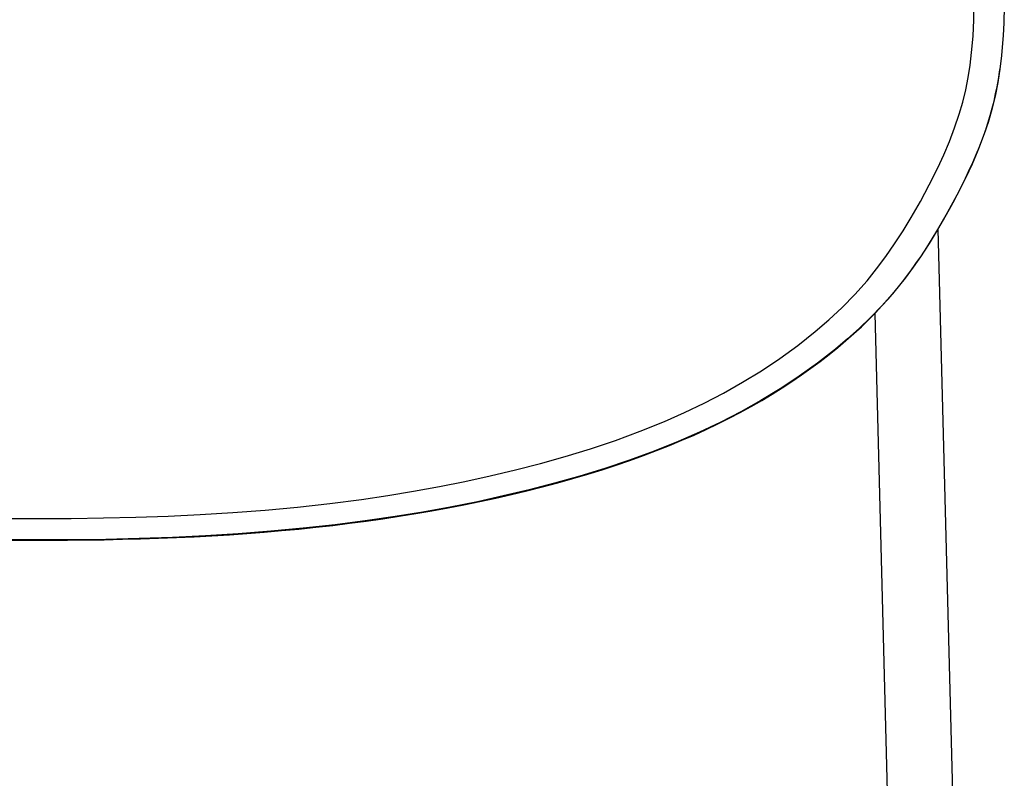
# Model space of a CAD drawing. Extents: x -3650 to 6311, y -645 to 2775.
# Tile 244 of 256: x 3326 to 4092, y 1565 to 2155. Entities that reach past the tile are written whole.
import ezdxf

# ---------------------------------------------------------------- set-up
doc = ezdxf.new("R2010")
doc.units = 0
doc.header["$MEASUREMENT"] = 0
doc.layers.add('Layer 1', color=7, linetype='Continuous', lineweight=0)

msp = doc.modelspace()

# ---------------------------------------------------------------- linework, layer by layer
at = {"layer": 'Layer 1', "color": 18, "lineweight": 25, "true_color": 0x000000}
for points, knots in [([(2612.91, 2180.41), (2612.91, 2180.41), (2613.02, 2166.37), (2613.02, 2166.37), (2613.02, 2166.37), (2613.44, 2152.29), (2613.44, 2152.29), (2613.44, 2152.29), (2614.3, 2138.18), (2614.3, 2138.18), (2614.3, 2138.18), (2615.34, 2127.36), (2615.34, 2127.36), (2615.34, 2127.36), (2616.77, 2116.54), (2616.77, 2116.54), (2616.77, 2116.54), (2618.64, 2105.76), (2618.64, 2105.76), (2618.64, 2105.76), (2621, 2095.09), (2621, 2095.09), (2621, 2095.09), (2623.85, 2084.73), (2623.85, 2084.73), (2623.85, 2084.73), (2627.15, 2074.5), (2627.15, 2074.5), (2627.15, 2074.5), (2630.86, 2064.44), (2630.86, 2064.44), (2630.86, 2064.44), (2634.91, 2054.56), (2634.91, 2054.56), (2634.91, 2054.56), (2640.93, 2041.25), (2640.93, 2041.25), (2640.93, 2041.25), (2647.4, 2028.21), (2647.4, 2028.21), (2647.4, 2028.21), (2654.24, 2015.41), (2654.24, 2015.41), (2654.24, 2015.41), (2661.18, 2003.13), (2661.18, 2003.13), (2661.18, 2003.13), (2668.44, 1991.08), (2668.44, 1991.08), (2668.44, 1991.08), (2676.06, 1979.32), (2676.06, 1979.32), (2676.06, 1979.32), (2684.08, 1967.92), (2684.08, 1967.92), (2684.08, 1967.92), (2691.05, 1958.88), (2691.05, 1958.88), (2691.05, 1958.88), (2698.33, 1950.16), (2698.33, 1950.16), (2698.33, 1950.16), (2705.92, 1941.76), (2705.92, 1941.76), (2705.92, 1941.76), (2713.77, 1933.68), (2713.77, 1933.68), (2713.77, 1933.68), (2721.86, 1925.93), (2721.86, 1925.93), (2721.86, 1925.93), (2733.12, 1915.92), (2733.12, 1915.92), (2733.12, 1915.92), (2744.76, 1906.39), (2744.76, 1906.39), (2744.76, 1906.39), (2756.72, 1897.34), (2756.72, 1897.34), (2756.72, 1897.34), (2768.99, 1888.73), (2768.99, 1888.73), (2768.99, 1888.73), (2781.51, 1880.56), (2781.51, 1880.56), (2781.51, 1880.56), (2794.64, 1872.6), (2794.64, 1872.6), (2794.64, 1872.6), (2808.03, 1865.06), (2808.03, 1865.06), (2808.03, 1865.06), (2821.66, 1857.94), (2821.66, 1857.94), (2821.66, 1857.94), (2835.51, 1851.21), (2835.51, 1851.21), (2835.51, 1851.21), (2849.55, 1844.87), (2849.55, 1844.87), (2849.55, 1844.87), (2868.95, 1836.83), (2868.95, 1836.83), (2868.95, 1836.83), (2888.68, 1829.42), (2888.68, 1829.42), (2888.68, 1829.42), (2908.69, 1822.59), (2908.69, 1822.59), (2908.69, 1822.59), (2928.96, 1816.3), (2928.96, 1816.3), (2928.96, 1816.3), (2949.45, 1810.49), (2949.45, 1810.49), (2949.45, 1810.49), (2970.15, 1805.11), (2970.15, 1805.11), (2970.15, 1805.11), (2991.05, 1800.15), (2991.05, 1800.15), (2991.05, 1800.15), (3012.13, 1795.59), (3012.13, 1795.59), (3012.13, 1795.59), (3034.44, 1791.22), (3034.44, 1791.22), (3034.44, 1791.22), (3056.93, 1787.27), (3056.93, 1787.27), (3056.93, 1787.27), (3079.58, 1783.73), (3079.58, 1783.73), (3079.58, 1783.73), (3102.36, 1780.6), (3102.36, 1780.6), (3102.36, 1780.6), (3125.68, 1777.8), (3125.68, 1777.8), (3125.68, 1777.8), (3149.13, 1775.39), (3149.13, 1775.39), (3149.13, 1775.39), (3172.68, 1773.34), (3172.68, 1773.34), (3172.68, 1773.34), (3196.32, 1771.63), (3196.32, 1771.63), (3196.32, 1771.63), (3220.02, 1770.25), (3220.02, 1770.25), (3220.02, 1770.25), (3244.1, 1769.15), (3244.1, 1769.15), (3244.1, 1769.15), (3268.24, 1768.35), (3268.24, 1768.35), (3268.24, 1768.35), (3292.42, 1767.8), (3292.42, 1767.8), (3292.42, 1767.8), (3316.62, 1767.49), (3316.62, 1767.49), (3316.62, 1767.49), (3340.82, 1767.39), (3340.82, 1767.39)], [0, 0, 0, 0, 1, 1, 1, 2, 2, 2, 3, 3, 3, 4, 4, 4, 5, 5, 5, 6, 6, 6, 7, 7, 7, 8, 8, 8, 9, 9, 9, 10, 10, 10, 11, 11, 11, 12, 12, 12, 13, 13, 13, 14, 14, 14, 15, 15, 15, 16, 16, 16, 17, 17, 17, 18, 18, 18, 19, 19, 19, 20, 20, 20, 21, 21, 21, 22, 22, 22, 23, 23, 23, 24, 24, 24, 25, 25, 25, 26, 26, 26, 27, 27, 27, 28, 28, 28, 29, 29, 29, 30, 30, 30, 31, 31, 31, 32, 32, 32, 33, 33, 33, 34, 34, 34, 35, 35, 35, 36, 36, 36, 37, 37, 37, 38, 38, 38, 39, 39, 39, 40, 40, 40, 41, 41, 41, 42, 42, 42, 43, 43, 43, 44, 44, 44, 45, 45, 45, 46, 46, 46, 47, 47, 47, 48, 48, 48, 49, 49, 49, 50, 50, 50, 51, 51, 51, 52, 52, 52, 53, 53, 53, 54, 54, 54, 55, 55, 55, 55]), ([(3340.82, 1767.39), (3340.82, 1767.39), (3365.97, 1767.5), (3365.97, 1767.5), (3365.97, 1767.5), (3391.12, 1767.83), (3391.12, 1767.83), (3391.12, 1767.83), (3416.24, 1768.43), (3416.24, 1768.43), (3416.24, 1768.43), (3441.33, 1769.31), (3441.33, 1769.31), (3441.33, 1769.31), (3466.34, 1770.5), (3466.34, 1770.5), (3466.34, 1770.5), (3491.65, 1772.05), (3491.65, 1772.05), (3491.65, 1772.05), (3516.88, 1773.99), (3516.88, 1773.99), (3516.88, 1773.99), (3542.02, 1776.32), (3542.02, 1776.32), (3542.02, 1776.32), (3567.02, 1779.08), (3567.02, 1779.08), (3567.02, 1779.08), (3591.87, 1782.28), (3591.87, 1782.28), (3591.87, 1782.28), (3612.16, 1785.26), (3612.16, 1785.26), (3612.16, 1785.26), (3632.33, 1788.56), (3632.33, 1788.56), (3632.33, 1788.56), (3652.38, 1792.19), (3652.38, 1792.19), (3652.38, 1792.19), (3672.28, 1796.17), (3672.28, 1796.17), (3672.28, 1796.17), (3692.03, 1800.48), (3692.03, 1800.48), (3692.03, 1800.48), (3711.63, 1805.15), (3711.63, 1805.15), (3711.63, 1805.15), (3731.06, 1810.18), (3731.06, 1810.18), (3731.06, 1810.18), (3750.29, 1815.6), (3750.29, 1815.6), (3750.29, 1815.6), (3770, 1821.64), (3770, 1821.64), (3770, 1821.64), (3789.48, 1828.19), (3789.48, 1828.19), (3789.48, 1828.19), (3808.69, 1835.28), (3808.69, 1835.28), (3808.69, 1835.28), (3827.6, 1842.94), (3827.6, 1842.94), (3827.6, 1842.94), (3843.15, 1849.83), (3843.15, 1849.83), (3843.15, 1849.83), (3858.45, 1857.17), (3858.45, 1857.17), (3858.45, 1857.17), (3873.5, 1865), (3873.5, 1865), (3873.5, 1865), (3888.25, 1873.33), (3888.25, 1873.33), (3888.25, 1873.33), (3902.94, 1882.34), (3902.94, 1882.34), (3902.94, 1882.34), (3917.29, 1891.92), (3917.29, 1891.92), (3917.29, 1891.92), (3931.26, 1902.08), (3931.26, 1902.08), (3931.26, 1902.08), (3944.82, 1912.83), (3944.82, 1912.83), (3944.82, 1912.83), (3955.45, 1921.99), (3955.45, 1921.99), (3955.45, 1921.99), (3965.76, 1931.61), (3965.76, 1931.61), (3965.76, 1931.61), (3975.69, 1941.7), (3975.69, 1941.7), (3975.69, 1941.7), (3985.18, 1952.3), (3985.18, 1952.3), (3985.18, 1952.3), (3992.67, 1961.5), (3992.67, 1961.5), (3992.67, 1961.5), (3999.82, 1971.07), (3999.82, 1971.07), (3999.82, 1971.07), (4006.65, 1980.94), (4006.65, 1980.94), (4006.65, 1980.94), (4013.18, 1991.07), (4013.18, 1991.07), (4013.18, 1991.07), (4019.44, 2001.41), (4019.44, 2001.41), (4019.44, 2001.41), (4026.68, 2014.08), (4026.68, 2014.08), (4026.68, 2014.08), (4033.6, 2026.98), (4033.6, 2026.98), (4033.6, 2026.98), (4040.16, 2040.11), (4040.16, 2040.11), (4040.16, 2040.11), (4044.86, 2050.29), (4044.86, 2050.29), (4044.86, 2050.29), (4049.27, 2060.66), (4049.27, 2060.66), (4049.27, 2060.66), (4053.31, 2071.2), (4053.31, 2071.2), (4053.31, 2071.2), (4056.93, 2081.92), (4056.93, 2081.92), (4056.93, 2081.92), (4059.63, 2091.31), (4059.63, 2091.31), (4059.63, 2091.31), (4061.93, 2100.83), (4061.93, 2100.83), (4061.93, 2100.83), (4063.84, 2110.45), (4063.84, 2110.45), (4063.84, 2110.45), (4065.38, 2120.11), (4065.38, 2120.11), (4065.38, 2120.11), (4066.56, 2129.79), (4066.56, 2129.79), (4066.56, 2129.79), (4067.65, 2142.47), (4067.65, 2142.47), (4067.65, 2142.47), (4068.31, 2155.15), (4068.31, 2155.15), (4068.31, 2155.15), (4068.64, 2167.8), (4068.64, 2167.8), (4068.64, 2167.8), (4068.73, 2180.41), (4068.73, 2180.41)], [0, 0, 0, 0, 1, 1, 1, 2, 2, 2, 3, 3, 3, 4, 4, 4, 5, 5, 5, 6, 6, 6, 7, 7, 7, 8, 8, 8, 9, 9, 9, 10, 10, 10, 11, 11, 11, 12, 12, 12, 13, 13, 13, 14, 14, 14, 15, 15, 15, 16, 16, 16, 17, 17, 17, 18, 18, 18, 19, 19, 19, 20, 20, 20, 21, 21, 21, 22, 22, 22, 23, 23, 23, 24, 24, 24, 25, 25, 25, 26, 26, 26, 27, 27, 27, 28, 28, 28, 29, 29, 29, 30, 30, 30, 31, 31, 31, 32, 32, 32, 33, 33, 33, 34, 34, 34, 35, 35, 35, 36, 36, 36, 37, 37, 37, 38, 38, 38, 39, 39, 39, 40, 40, 40, 41, 41, 41, 42, 42, 42, 43, 43, 43, 44, 44, 44, 45, 45, 45, 46, 46, 46, 47, 47, 47, 48, 48, 48, 49, 49, 49, 50, 50, 50, 51, 51, 51, 52, 52, 52, 53, 53, 53, 54, 54, 54, 55, 55, 55, 55]), ([(4092, 2178.29), (4092, 2178.29), (4091.91, 2165.63), (4091.91, 2165.63), (4091.91, 2165.63), (4091.58, 2152.94), (4091.58, 2152.94), (4091.58, 2152.94), (4091.07, 2143.03), (4091.07, 2143.03)], [0, 0, 0, 0, 1, 1, 1, 2, 2, 2, 3, 3, 3, 3]), ([(3340.82, 1750.73), (3340.82, 1750.73), (3316.51, 1750.82), (3316.51, 1750.82), (3316.51, 1750.82), (3292.2, 1751.13), (3292.2, 1751.13), (3292.2, 1751.13), (3267.92, 1751.66), (3267.92, 1751.66), (3267.92, 1751.66), (3243.67, 1752.46), (3243.67, 1752.46), (3243.67, 1752.46), (3219.48, 1753.53), (3219.48, 1753.53), (3219.48, 1753.53), (3195.04, 1754.93), (3195.04, 1754.93), (3195.04, 1754.93), (3170.67, 1756.66), (3170.67, 1756.66), (3170.67, 1756.66), (3146.38, 1758.74), (3146.38, 1758.74), (3146.38, 1758.74), (3122.2, 1761.2), (3122.2, 1761.2), (3122.2, 1761.2), (3098.14, 1764.04), (3098.14, 1764.04), (3098.14, 1764.04), (3075.84, 1767.07), (3075.84, 1767.07), (3075.84, 1767.07), (3053.65, 1770.47), (3053.65, 1770.47), (3053.65, 1770.47), (3031.61, 1774.26), (3031.61, 1774.26), (3031.61, 1774.26), (3009.72, 1778.43), (3009.72, 1778.43), (3009.72, 1778.43), (2988.01, 1783), (2988.01, 1783), (2988.01, 1783), (2966.47, 1787.97), (2966.47, 1787.97), (2966.47, 1787.97), (2945.12, 1793.37), (2945.12, 1793.37), (2945.12, 1793.37), (2923.99, 1799.21), (2923.99, 1799.21), (2923.99, 1799.21), (2906.58, 1804.43), (2906.58, 1804.43), (2906.58, 1804.43), (2889.34, 1810.01), (2889.34, 1810.01), (2889.34, 1810.01), (2872.28, 1815.99), (2872.28, 1815.99), (2872.28, 1815.99), (2855.43, 1822.39), (2855.43, 1822.39), (2855.43, 1822.39), (2838.81, 1829.23), (2838.81, 1829.23), (2838.81, 1829.23), (2824.51, 1835.58), (2824.51, 1835.58), (2824.51, 1835.58), (2810.41, 1842.32), (2810.41, 1842.32), (2810.41, 1842.32), (2796.51, 1849.44), (2796.51, 1849.44), (2796.51, 1849.44), (2782.84, 1856.98), (2782.84, 1856.98), (2782.84, 1856.98), (2769.42, 1864.93), (2769.42, 1864.93), (2769.42, 1864.93), (2755.96, 1873.51), (2755.96, 1873.51), (2755.96, 1873.51), (2742.77, 1882.57), (2742.77, 1882.57), (2742.77, 1882.57), (2729.89, 1892.13), (2729.89, 1892.13), (2729.89, 1892.13), (2717.37, 1902.19), (2717.37, 1902.19), (2717.37, 1902.19), (2705.23, 1912.78), (2705.23, 1912.78), (2705.23, 1912.78), (2696.92, 1920.61), (2696.92, 1920.61), (2696.92, 1920.61), (2688.83, 1928.75), (2688.83, 1928.75), (2688.83, 1928.75), (2681, 1937.21), (2681, 1937.21), (2681, 1937.21), (2673.46, 1945.99), (2673.46, 1945.99), (2673.46, 1945.99), (2666.25, 1955.09), (2666.25, 1955.09), (2666.25, 1955.09), (2659.13, 1964.82), (2659.13, 1964.82), (2659.13, 1964.82), (2652.32, 1974.83), (2652.32, 1974.83), (2652.32, 1974.83), (2645.79, 1985.08), (2645.79, 1985.08), (2645.79, 1985.08), (2639.52, 1995.51), (2639.52, 1995.51), (2639.52, 1995.51), (2633.48, 2006.1), (2633.48, 2006.1), (2633.48, 2006.1), (2626.42, 2019.14), (2626.42, 2019.14), (2626.42, 2019.14), (2619.72, 2032.43), (2619.72, 2032.43), (2619.72, 2032.43), (2613.47, 2045.99), (2613.47, 2045.99), (2613.47, 2045.99), (2609.04, 2056.59), (2609.04, 2056.59), (2609.04, 2056.59), (2604.99, 2067.39), (2604.99, 2067.39), (2604.99, 2067.39), (2601.38, 2078.37), (2601.38, 2078.37), (2601.38, 2078.37), (2598.28, 2089.5), (2598.28, 2089.5), (2598.28, 2089.5), (2595.83, 2100.33), (2595.83, 2100.33), (2595.83, 2100.33), (2593.87, 2111.26), (2593.87, 2111.26), (2593.87, 2111.26), (2592.35, 2122.24), (2592.35, 2122.24), (2592.35, 2122.24), (2591.24, 2133.22), (2591.24, 2133.22), (2591.24, 2133.22), (2590.44, 2144.51), (2590.44, 2144.51), (2590.44, 2144.51), (2590.38, 2146.02), (2590.38, 2146.02)], [0, 0, 0, 0, 1, 1, 1, 2, 2, 2, 3, 3, 3, 4, 4, 4, 5, 5, 5, 6, 6, 6, 7, 7, 7, 8, 8, 8, 9, 9, 9, 10, 10, 10, 11, 11, 11, 12, 12, 12, 13, 13, 13, 14, 14, 14, 15, 15, 15, 16, 16, 16, 17, 17, 17, 18, 18, 18, 19, 19, 19, 20, 20, 20, 21, 21, 21, 22, 22, 22, 23, 23, 23, 24, 24, 24, 25, 25, 25, 26, 26, 26, 27, 27, 27, 28, 28, 28, 29, 29, 29, 30, 30, 30, 31, 31, 31, 32, 32, 32, 33, 33, 33, 34, 34, 34, 35, 35, 35, 36, 36, 36, 37, 37, 37, 38, 38, 38, 39, 39, 39, 40, 40, 40, 41, 41, 41, 42, 42, 42, 43, 43, 43, 44, 44, 44, 45, 45, 45, 46, 46, 46, 47, 47, 47, 48, 48, 48, 49, 49, 49, 50, 50, 50, 51, 51, 51, 52, 52, 52, 53, 53, 53, 54, 54, 54, 55, 55, 55, 56, 56, 56, 56]), ([(4091.07, 2143.03), (4091.07, 2143.03), (4090.93, 2140.22), (4090.93, 2140.22), (4090.93, 2140.22), (4089.86, 2127.5), (4089.86, 2127.5), (4089.86, 2127.5), (4088.6, 2116.98), (4088.6, 2116.98), (4088.6, 2116.98), (4086.93, 2106.47), (4086.93, 2106.47), (4086.93, 2106.47), (4084.85, 2096.02), (4084.85, 2096.02), (4084.85, 2096.02), (4082.33, 2085.66), (4082.33, 2085.66), (4082.33, 2085.66), (4079.35, 2075.45), (4079.35, 2075.45), (4079.35, 2075.45), (4075.61, 2064.5), (4075.61, 2064.5), (4075.61, 2064.5), (4071.44, 2053.72), (4071.44, 2053.72), (4071.44, 2053.72), (4066.9, 2043.13), (4066.9, 2043.13), (4066.9, 2043.13), (4062.05, 2032.72), (4062.05, 2032.72), (4062.05, 2032.72), (4055.04, 2018.79), (4055.04, 2018.79), (4055.04, 2018.79), (4047.63, 2005.13), (4047.63, 2005.13), (4047.63, 2005.13), (4039.87, 1991.71), (4039.87, 1991.71), (4039.87, 1991.71), (4033.47, 1981.28), (4033.47, 1981.28), (4033.47, 1981.28), (4026.79, 1971.05), (4026.79, 1971.05), (4026.79, 1971.05), (4019.81, 1961.06), (4019.81, 1961.06), (4019.81, 1961.06), (4012.51, 1951.38), (4012.51, 1951.38), (4012.51, 1951.38), (4004.87, 1942.04), (4004.87, 1942.04), (4004.87, 1942.04), (3996.59, 1932.75), (3996.59, 1932.75), (3996.59, 1932.75), (3987.99, 1923.83), (3987.99, 1923.83), (3987.99, 1923.83), (3979.1, 1915.27), (3979.1, 1915.27), (3979.1, 1915.27), (3969.95, 1907.05), (3969.95, 1907.05), (3969.95, 1907.05), (3960.58, 1899.16), (3960.58, 1899.16), (3960.58, 1899.16), (3946.65, 1888.28), (3946.65, 1888.28), (3946.65, 1888.28), (3932.3, 1877.99), (3932.3, 1877.99), (3932.3, 1877.99), (3917.59, 1868.28), (3917.59, 1868.28), (3917.59, 1868.28), (3902.55, 1859.14), (3902.55, 1859.14), (3902.55, 1859.14), (3886.89, 1850.38), (3886.89, 1850.38), (3886.89, 1850.38), (3870.92, 1842.17), (3870.92, 1842.17), (3870.92, 1842.17), (3854.68, 1834.47), (3854.68, 1834.47), (3854.68, 1834.47), (3838.18, 1827.26), (3838.18, 1827.26), (3838.18, 1827.26), (3819.44, 1819.76), (3819.44, 1819.76), (3819.44, 1819.76), (3800.43, 1812.8), (3800.43, 1812.8), (3800.43, 1812.8), (3781.17, 1806.36), (3781.17, 1806.36), (3781.17, 1806.36), (3761.69, 1800.39), (3761.69, 1800.39), (3761.69, 1800.39), (3742.03, 1794.85), (3742.03, 1794.85), (3742.03, 1794.85), (3722.18, 1789.69), (3722.18, 1789.69), (3722.18, 1789.69), (3702.15, 1784.91), (3702.15, 1784.91), (3702.15, 1784.91), (3681.96, 1780.49), (3681.96, 1780.49), (3681.96, 1780.49), (3660.78, 1776.25), (3660.78, 1776.25), (3660.78, 1776.25), (3639.44, 1772.39), (3639.44, 1772.39), (3639.44, 1772.39), (3617.95, 1768.89), (3617.95, 1768.89), (3617.95, 1768.89), (3596.35, 1765.74), (3596.35, 1765.74), (3596.35, 1765.74), (3571.41, 1762.56), (3571.41, 1762.56), (3571.41, 1762.56), (3546.33, 1759.82), (3546.33, 1759.82), (3546.33, 1759.82), (3521.12, 1757.48), (3521.12, 1757.48), (3521.12, 1757.48), (3495.81, 1755.54), (3495.81, 1755.54), (3495.81, 1755.54), (3470.43, 1753.97), (3470.43, 1753.97), (3470.43, 1753.97), (3444.6, 1752.72), (3444.6, 1752.72), (3444.6, 1752.72), (3418.7, 1751.81), (3418.7, 1751.81), (3418.7, 1751.81), (3392.76, 1751.19), (3392.76, 1751.19), (3392.76, 1751.19), (3366.79, 1750.84), (3366.79, 1750.84), (3366.79, 1750.84), (3340.82, 1750.73), (3340.82, 1750.73)], [0, 0, 0, 0, 1, 1, 1, 2, 2, 2, 3, 3, 3, 4, 4, 4, 5, 5, 5, 6, 6, 6, 7, 7, 7, 8, 8, 8, 9, 9, 9, 10, 10, 10, 11, 11, 11, 12, 12, 12, 13, 13, 13, 14, 14, 14, 15, 15, 15, 16, 16, 16, 17, 17, 17, 18, 18, 18, 19, 19, 19, 20, 20, 20, 21, 21, 21, 22, 22, 22, 23, 23, 23, 24, 24, 24, 25, 25, 25, 26, 26, 26, 27, 27, 27, 28, 28, 28, 29, 29, 29, 30, 30, 30, 31, 31, 31, 32, 32, 32, 33, 33, 33, 34, 34, 34, 35, 35, 35, 36, 36, 36, 37, 37, 37, 38, 38, 38, 39, 39, 39, 40, 40, 40, 41, 41, 41, 42, 42, 42, 43, 43, 43, 44, 44, 44, 45, 45, 45, 46, 46, 46, 47, 47, 47, 48, 48, 48, 49, 49, 49, 50, 50, 50, 51, 51, 51, 52, 52, 52, 53, 53, 53, 54, 54, 54, 54]), ([(2590.92, 2137.7), (2590.92, 2137.7), (2590.93, 2137.6), (2590.93, 2137.6), (2590.93, 2137.6), (2591.46, 2131.04), (2591.46, 2131.04), (2591.46, 2131.04), (2592.08, 2124.77), (2592.08, 2124.77), (2592.08, 2124.77), (2592.88, 2118.11), (2592.88, 2118.11), (2592.88, 2118.11), (2593.79, 2111.73), (2593.79, 2111.73), (2593.79, 2111.73), (2594.82, 2105.59), (2594.82, 2105.59), (2594.82, 2105.59), (2595.95, 2099.66), (2595.95, 2099.66), (2595.95, 2099.66), (2597.2, 2093.9), (2597.2, 2093.9), (2597.2, 2093.9), (2598.57, 2088.3), (2598.57, 2088.3), (2598.57, 2088.3), (2600.03, 2082.87), (2600.03, 2082.87), (2600.03, 2082.87), (2601.63, 2077.46), (2601.63, 2077.46), (2601.63, 2077.46), (2603.41, 2071.92), (2603.41, 2071.92), (2603.41, 2071.92), (2605.36, 2066.26), (2605.36, 2066.26), (2605.36, 2066.26), (2607.5, 2060.46), (2607.5, 2060.46), (2607.5, 2060.46), (2609.83, 2054.51), (2609.83, 2054.51), (2609.83, 2054.51), (2612.37, 2048.41), (2612.37, 2048.41), (2612.37, 2048.41), (2615.12, 2042.15), (2615.12, 2042.15), (2615.12, 2042.15), (2618.1, 2035.68), (2618.1, 2035.68), (2618.1, 2035.68), (2621.39, 2028.86), (2621.39, 2028.86), (2621.39, 2028.86), (2624.93, 2021.84), (2624.93, 2021.84), (2624.93, 2021.84), (2628.75, 2014.57), (2628.75, 2014.57), (2628.75, 2014.57), (2632.89, 2006.99), (2632.89, 2006.99), (2632.89, 2006.99), (2637.41, 1999), (2637.41, 1999), (2637.41, 1999), (2641.84, 1991.43), (2641.84, 1991.43), (2641.84, 1991.43), (2646.14, 1984.34), (2646.14, 1984.34), (2646.14, 1984.34), (2650.36, 1977.66), (2650.36, 1977.66), (2650.36, 1977.66), (2654.96, 1970.68), (2654.96, 1970.68), (2654.96, 1970.68), (2659.48, 1964.13), (2659.48, 1964.13), (2659.48, 1964.13), (2663.94, 1957.97), (2663.94, 1957.97), (2663.94, 1957.97), (2667.91, 1952.74), (2667.91, 1952.74), (2667.91, 1952.74), (2672.2, 1947.34), (2672.2, 1947.34), (2672.2, 1947.34), (2676.63, 1942.01), (2676.63, 1942.01), (2676.63, 1942.01), (2681.23, 1936.74), (2681.23, 1936.74), (2681.23, 1936.74), (2685.98, 1931.52), (2685.98, 1931.52), (2685.98, 1931.52), (2690.9, 1926.37), (2690.9, 1926.37), (2690.9, 1926.37), (2695.99, 1921.27), (2695.99, 1921.27), (2695.99, 1921.27), (2701.25, 1916.22), (2701.25, 1916.22), (2701.25, 1916.22), (2706.84, 1911.08), (2706.84, 1911.08), (2706.84, 1911.08), (2712.66, 1905.94), (2712.66, 1905.94), (2712.66, 1905.94), (2718.73, 1900.81), (2718.73, 1900.81), (2718.73, 1900.81), (2725.04, 1895.69), (2725.04, 1895.69), (2725.04, 1895.69), (2731.59, 1890.58), (2731.59, 1890.58), (2731.59, 1890.58), (2738.4, 1885.48), (2738.4, 1885.48), (2738.4, 1885.48), (2745.48, 1880.39), (2745.48, 1880.39), (2745.48, 1880.39), (2752.73, 1875.39), (2752.73, 1875.39), (2752.73, 1875.39), (2760.16, 1870.49), (2760.16, 1870.49), (2760.16, 1870.49), (2767.76, 1865.67), (2767.76, 1865.67), (2767.76, 1865.67), (2775.56, 1860.93), (2775.56, 1860.93), (2775.56, 1860.93), (2783.53, 1856.29), (2783.53, 1856.29), (2783.53, 1856.29), (2791.69, 1851.74), (2791.69, 1851.74), (2791.69, 1851.74), (2800.03, 1847.29), (2800.03, 1847.29), (2800.03, 1847.29), (2808.56, 1842.94), (2808.56, 1842.94), (2808.56, 1842.94), (2817.28, 1838.68), (2817.28, 1838.68), (2817.28, 1838.68), (2826.2, 1834.51), (2826.2, 1834.51), (2826.2, 1834.51), (2835.33, 1830.44), (2835.33, 1830.44), (2835.33, 1830.44), (2844.66, 1826.46), (2844.66, 1826.46), (2844.66, 1826.46), (2854.19, 1822.58), (2854.19, 1822.58), (2854.19, 1822.58), (2863.91, 1818.8), (2863.91, 1818.8), (2863.91, 1818.8), (2873.87, 1815.11), (2873.87, 1815.11), (2873.87, 1815.11), (2884.03, 1811.52), (2884.03, 1811.52), (2884.03, 1811.52), (2894.42, 1808.02), (2894.42, 1808.02), (2894.42, 1808.02), (2905.03, 1804.61), (2905.03, 1804.61), (2905.03, 1804.61), (2915.9, 1801.28), (2915.9, 1801.28), (2915.9, 1801.28), (2927.01, 1798.04), (2927.01, 1798.04), (2927.01, 1798.04), (2938.39, 1794.88), (2938.39, 1794.88), (2938.39, 1794.88), (2950.06, 1791.79), (2950.06, 1791.79), (2950.06, 1791.79), (2962.01, 1788.77), (2962.01, 1788.77), (2962.01, 1788.77), (2974.06, 1785.88), (2974.06, 1785.88), (2974.06, 1785.88), (2986.19, 1783.11), (2986.19, 1783.11), (2986.19, 1783.11), (2998.43, 1780.46), (2998.43, 1780.46), (2998.43, 1780.46), (3010.75, 1777.93), (3010.75, 1777.93), (3010.75, 1777.93), (3023.18, 1775.52), (3023.18, 1775.52), (3023.18, 1775.52), (3035.7, 1773.23), (3035.7, 1773.23), (3035.7, 1773.23), (3048.25, 1771.08), (3048.25, 1771.08), (3048.25, 1771.08), (3060.9, 1769.04), (3060.9, 1769.04), (3060.9, 1769.04), (3073.66, 1767.11), (3073.66, 1767.11), (3073.66, 1767.11), (3086.51, 1765.3), (3086.51, 1765.3), (3086.51, 1765.3), (3099.44, 1763.6), (3099.44, 1763.6), (3099.44, 1763.6), (3112.44, 1762.02), (3112.44, 1762.02), (3112.44, 1762.02), (3125.47, 1760.56), (3125.47, 1760.56), (3125.47, 1760.56), (3138.56, 1759.21), (3138.56, 1759.21), (3138.56, 1759.21), (3151.79, 1757.96), (3151.79, 1757.96), (3151.79, 1757.96), (3165.11, 1756.82), (3165.11, 1756.82), (3165.11, 1756.82), (3178.51, 1755.78), (3178.51, 1755.78), (3178.51, 1755.78), (3191.99, 1754.85), (3191.99, 1754.85), (3191.99, 1754.85), (3205.56, 1754.01), (3205.56, 1754.01), (3205.56, 1754.01), (3219.21, 1753.27), (3219.21, 1753.27), (3219.21, 1753.27), (3232.94, 1752.62), (3232.94, 1752.62), (3232.94, 1752.62), (3246.75, 1752.07), (3246.75, 1752.07), (3246.75, 1752.07), (3260.63, 1751.6), (3260.63, 1751.6), (3260.63, 1751.6), (3274.58, 1751.22), (3274.58, 1751.22), (3274.58, 1751.22), (3288.58, 1750.92), (3288.58, 1750.92), (3288.58, 1750.92), (3302.65, 1750.7), (3302.65, 1750.7), (3302.65, 1750.7), (3316.76, 1750.55), (3316.76, 1750.55), (3316.76, 1750.55), (3330.93, 1750.46), (3330.93, 1750.46), (3330.93, 1750.46), (3340.82, 1750.44), (3340.82, 1750.44)], [0, 0, 0, 0, 1, 1, 1, 2, 2, 2, 3, 3, 3, 4, 4, 4, 5, 5, 5, 6, 6, 6, 7, 7, 7, 8, 8, 8, 9, 9, 9, 10, 10, 10, 11, 11, 11, 12, 12, 12, 13, 13, 13, 14, 14, 14, 15, 15, 15, 16, 16, 16, 17, 17, 17, 18, 18, 18, 19, 19, 19, 20, 20, 20, 21, 21, 21, 22, 22, 22, 23, 23, 23, 24, 24, 24, 25, 25, 25, 26, 26, 26, 27, 27, 27, 28, 28, 28, 29, 29, 29, 30, 30, 30, 31, 31, 31, 32, 32, 32, 33, 33, 33, 34, 34, 34, 35, 35, 35, 36, 36, 36, 37, 37, 37, 38, 38, 38, 39, 39, 39, 40, 40, 40, 41, 41, 41, 42, 42, 42, 43, 43, 43, 44, 44, 44, 45, 45, 45, 46, 46, 46, 47, 47, 47, 48, 48, 48, 49, 49, 49, 50, 50, 50, 51, 51, 51, 52, 52, 52, 53, 53, 53, 54, 54, 54, 55, 55, 55, 56, 56, 56, 57, 57, 57, 58, 58, 58, 59, 59, 59, 60, 60, 60, 61, 61, 61, 62, 62, 62, 63, 63, 63, 64, 64, 64, 65, 65, 65, 66, 66, 66, 67, 67, 67, 68, 68, 68, 69, 69, 69, 70, 70, 70, 71, 71, 71, 72, 72, 72, 73, 73, 73, 74, 74, 74, 75, 75, 75, 76, 76, 76, 77, 77, 77, 78, 78, 78, 79, 79, 79, 80, 80, 80, 81, 81, 81, 82, 82, 82, 83, 83, 83, 84, 84, 84, 85, 85, 85, 86, 86, 86, 87, 87, 87, 88, 88, 88, 89, 89, 89, 90, 90, 90, 91, 91, 91, 92, 92, 92, 93, 93, 93, 94, 94, 94, 95, 95, 95, 96, 96, 96, 96]), ([(3340.82, 1750.46), (3340.82, 1750.46), (3348.81, 1750.47), (3348.81, 1750.47), (3348.81, 1750.47), (3363.12, 1750.56), (3363.12, 1750.56), (3363.12, 1750.56), (3377.4, 1750.7), (3377.4, 1750.7), (3377.4, 1750.7), (3391.64, 1750.92), (3391.64, 1750.92), (3391.64, 1750.92), (3405.82, 1751.21), (3405.82, 1751.21), (3405.82, 1751.21), (3419.92, 1751.59), (3419.92, 1751.59), (3419.92, 1751.59), (3433.93, 1752.04), (3433.93, 1752.04), (3433.93, 1752.04), (3447.85, 1752.59), (3447.85, 1752.59), (3447.85, 1752.59), (3461.65, 1753.23), (3461.65, 1753.23), (3461.65, 1753.23), (3475.32, 1753.97), (3475.32, 1753.97), (3475.32, 1753.97), (3488.96, 1754.8), (3488.96, 1754.8), (3488.96, 1754.8), (3502.59, 1755.74), (3502.59, 1755.74), (3502.59, 1755.74), (3516.12, 1756.79), (3516.12, 1756.79), (3516.12, 1756.79), (3529.58, 1757.94), (3529.58, 1757.94), (3529.58, 1757.94), (3542.95, 1759.2), (3542.95, 1759.2), (3542.95, 1759.2), (3556.23, 1760.57), (3556.23, 1760.57), (3556.23, 1760.57), (3569.43, 1762.05), (3569.43, 1762.05), (3569.43, 1762.05), (3582.48, 1763.64), (3582.48, 1763.64), (3582.48, 1763.64), (3595.47, 1765.34), (3595.47, 1765.34), (3595.47, 1765.34), (3608.38, 1767.17), (3608.38, 1767.17), (3608.38, 1767.17), (3621.22, 1769.11), (3621.22, 1769.11), (3621.22, 1769.11), (3633.96, 1771.17), (3633.96, 1771.17), (3633.96, 1771.17), (3646.59, 1773.35), (3646.59, 1773.35), (3646.59, 1773.35), (3659.1, 1775.65), (3659.1, 1775.65), (3659.1, 1775.65), (3671.52, 1778.06), (3671.52, 1778.06), (3671.52, 1778.06), (3683.91, 1780.61), (3683.91, 1780.61), (3683.91, 1780.61), (3696.21, 1783.28), (3696.21, 1783.28), (3696.21, 1783.28), (3708.41, 1786.07), (3708.41, 1786.07), (3708.41, 1786.07), (3720.51, 1788.99), (3720.51, 1788.99), (3720.51, 1788.99), (3732.53, 1792.04), (3732.53, 1792.04), (3732.53, 1792.04), (3744.45, 1795.21), (3744.45, 1795.21), (3744.45, 1795.21), (3756.3, 1798.52), (3756.3, 1798.52), (3756.3, 1798.52), (3767.81, 1801.91), (3767.81, 1801.91), (3767.81, 1801.91), (3779.04, 1805.38), (3779.04, 1805.38), (3779.04, 1805.38), (3790, 1808.94), (3790, 1808.94), (3790, 1808.94), (3800.7, 1812.6), (3800.7, 1812.6), (3800.7, 1812.6), (3811.16, 1816.35), (3811.16, 1816.35), (3811.16, 1816.35), (3821.37, 1820.2), (3821.37, 1820.2), (3821.37, 1820.2), (3831.36, 1824.15), (3831.36, 1824.15), (3831.36, 1824.15), (3841.14, 1828.21), (3841.14, 1828.21), (3841.14, 1828.21), (3850.62, 1832.34), (3850.62, 1832.34), (3850.62, 1832.34), (3859.9, 1836.57), (3859.9, 1836.57), (3859.9, 1836.57), (3868.97, 1840.91), (3868.97, 1840.91), (3868.97, 1840.91), (3877.83, 1845.35), (3877.83, 1845.35), (3877.83, 1845.35), (3886.49, 1849.88), (3886.49, 1849.88), (3886.49, 1849.88), (3894.94, 1854.51), (3894.94, 1854.51), (3894.94, 1854.51), (3903.19, 1859.23), (3903.19, 1859.23), (3903.19, 1859.23), (3911.23, 1864.04), (3911.23, 1864.04), (3911.23, 1864.04), (3919.06, 1868.94), (3919.06, 1868.94), (3919.06, 1868.94), (3926.75, 1873.95), (3926.75, 1873.95), (3926.75, 1873.95), (3934.24, 1879.05), (3934.24, 1879.05), (3934.24, 1879.05), (3941.55, 1884.25), (3941.55, 1884.25), (3941.55, 1884.25), (3948.68, 1889.54), (3948.68, 1889.54), (3948.68, 1889.54), (3955.65, 1894.93), (3955.65, 1894.93), (3955.65, 1894.93), (3962.35, 1900.35), (3962.35, 1900.35), (3962.35, 1900.35), (3968.78, 1905.78), (3968.78, 1905.78), (3968.78, 1905.78), (3974.92, 1911.2), (3974.92, 1911.2), (3974.92, 1911.2), (3980.79, 1916.61), (3980.79, 1916.61), (3980.79, 1916.61), (3986.4, 1922.01), (3986.4, 1922.01), (3986.4, 1922.01), (3991.71, 1927.37), (3991.71, 1927.37), (3991.71, 1927.37), (3996.74, 1932.7), (3996.74, 1932.7), (3996.74, 1932.7), (4001.59, 1938.06), (4001.59, 1938.06), (4001.59, 1938.06), (4006.24, 1943.48), (4006.24, 1943.48), (4006.24, 1943.48), (4010.73, 1948.93), (4010.73, 1948.93), (4010.73, 1948.93), (4015.04, 1954.44), (4015.04, 1954.44), (4015.04, 1954.44), (4019.18, 1959.99), (4019.18, 1959.99), (4019.18, 1959.99), (4023.24, 1965.68), (4023.24, 1965.68), (4023.24, 1965.68), (4027.43, 1971.81), (4027.43, 1971.81), (4027.43, 1971.81), (4031.65, 1978.24), (4031.65, 1978.24), (4031.65, 1978.24), (4035.91, 1985.03), (4035.91, 1985.03), (4035.91, 1985.03), (4040.26, 1992.21), (4040.26, 1992.21), (4040.26, 1992.21), (4044.71, 1999.84), (4044.71, 1999.84), (4044.71, 1999.84), (4049.36, 2008.11), (4049.36, 2008.11), (4049.36, 2008.11), (4053.45, 2015.64), (4053.45, 2015.64), (4053.45, 2015.64), (4057.21, 2022.84), (4057.21, 2022.84), (4057.21, 2022.84), (4060.69, 2029.78), (4060.69, 2029.78), (4060.69, 2029.78), (4064.25, 2037.21), (4064.25, 2037.21), (4064.25, 2037.21), (4067.51, 2044.39), (4067.51, 2044.39), (4067.51, 2044.39), (4070.17, 2050.54), (4070.17, 2050.54), (4070.17, 2050.54), (4072.59, 2056.45), (4072.59, 2056.45), (4072.59, 2056.45), (4075.03, 2062.81), (4075.03, 2062.81), (4075.03, 2062.81), (4077.24, 2068.96), (4077.24, 2068.96), (4077.24, 2068.96), (4079.22, 2074.93), (4079.22, 2074.93), (4079.22, 2074.93), (4081, 2080.77), (4081, 2080.77), (4081, 2080.77), (4082.6, 2086.5), (4082.6, 2086.5), (4082.6, 2086.5), (4084.01, 2092.13), (4084.01, 2092.13), (4084.01, 2092.13), (4085.25, 2097.6), (4085.25, 2097.6), (4085.25, 2097.6), (4086.36, 2103.15), (4086.36, 2103.15), (4086.36, 2103.15), (4087.37, 2108.83), (4087.37, 2108.83), (4087.37, 2108.83), (4088.28, 2114.66), (4088.28, 2114.66), (4088.28, 2114.66), (4088.53, 2116.58), (4088.53, 2116.58)], [0, 0, 0, 0, 1, 1, 1, 2, 2, 2, 3, 3, 3, 4, 4, 4, 5, 5, 5, 6, 6, 6, 7, 7, 7, 8, 8, 8, 9, 9, 9, 10, 10, 10, 11, 11, 11, 12, 12, 12, 13, 13, 13, 14, 14, 14, 15, 15, 15, 16, 16, 16, 17, 17, 17, 18, 18, 18, 19, 19, 19, 20, 20, 20, 21, 21, 21, 22, 22, 22, 23, 23, 23, 24, 24, 24, 25, 25, 25, 26, 26, 26, 27, 27, 27, 28, 28, 28, 29, 29, 29, 30, 30, 30, 31, 31, 31, 32, 32, 32, 33, 33, 33, 34, 34, 34, 35, 35, 35, 36, 36, 36, 37, 37, 37, 38, 38, 38, 39, 39, 39, 40, 40, 40, 41, 41, 41, 42, 42, 42, 43, 43, 43, 44, 44, 44, 45, 45, 45, 46, 46, 46, 47, 47, 47, 48, 48, 48, 49, 49, 49, 50, 50, 50, 51, 51, 51, 52, 52, 52, 53, 53, 53, 54, 54, 54, 55, 55, 55, 56, 56, 56, 57, 57, 57, 58, 58, 58, 59, 59, 59, 60, 60, 60, 61, 61, 61, 62, 62, 62, 63, 63, 63, 64, 64, 64, 65, 65, 65, 66, 66, 66, 67, 67, 67, 68, 68, 68, 69, 69, 69, 70, 70, 70, 71, 71, 71, 72, 72, 72, 73, 73, 73, 74, 74, 74, 75, 75, 75, 76, 76, 76, 77, 77, 77, 78, 78, 78, 79, 79, 79, 80, 80, 80, 81, 81, 81, 82, 82, 82, 83, 83, 83, 84, 84, 84, 85, 85, 85, 86, 86, 86, 87, 87, 87, 88, 88, 88, 89, 89, 89, 90, 90, 90, 91, 91, 91, 91]), ([(3340.82, 1750.45), (3340.82, 1750.45), (3340.82, 1750.49), (3340.82, 1750.49), (3340.82, 1750.49), (3340.82, 1750.73), (3340.82, 1750.73)], [0, 0, 0, 0, 1, 1, 1, 2, 2, 2, 2])]:
    msp.add_open_spline(points, degree=3, knots=knots, dxfattribs=at)
for points in [[(4086.07, 238.54), (4086.07, 238.54), (4040.45, 1992.54), (4040.45, 1992.54)], [(3991.12, 1926.78), (3991.12, 1926.78), (4002.62, 1484.59), (4002.62, 1484.59)]]:
    msp.add_open_spline(points, degree=3, dxfattribs=at)

doc.saveas('drawing.dxf')
